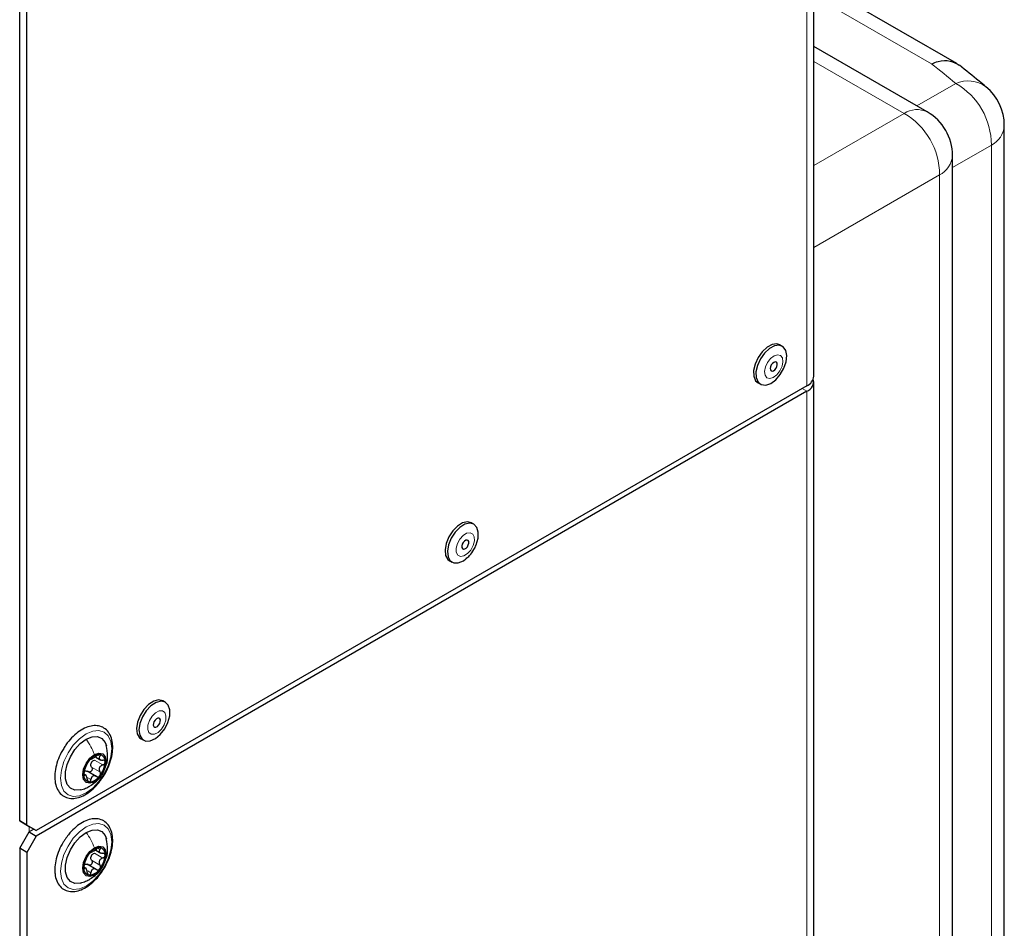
# Paper-space layout 'Blatt2' of a CAD drawing. Header units: millimetres. Extents: x 5 to 418, y 2 to 292.
# Tile 98 of 112: x 328 to 352, y 185 to 208. Entities that reach past the tile are written whole.
import ezdxf

# ---------------------------------------------------------------- set-up
doc = ezdxf.new("R2010")
doc.units = ezdxf.units.MM

psp = doc.layouts.new('Blatt2')

# ---------------------------------------------------------------- linework, layer by layer
at = {"color": 7, "linetype": 'Continuous', "lineweight": 25}
for p, q in [((347.501, 199.15), (347.501, 224.667)), ((327.778, 188.102), (327.778, 212.87)), ((327.955, 187.999), (327.955, 212.768)), ((351.053, 206.918), (348.287, 208.515)), ((350.319, 205.714), (347.501, 207.342)), ((352.232, 142.337), (352.232, 205.375)), ((350.944, 134.414), (350.944, 204.632)), ((346.718, 199.894), (346.659, 199.928)), ((347.33, 198.912), (328.191, 187.863)), ((346.115, 198.985), (346.174, 198.951)), ((347.501, 150.022), (347.501, 199.014)), ((347.33, 198.776), (328.191, 187.727)), ((339.058, 195.472), (338.999, 195.506)), ((338.454, 194.563), (338.513, 194.529)), ((331.397, 191.049), (331.338, 191.083)), ((330.794, 190.141), (330.853, 190.107)), ((329.67, 189.687), (329.795, 189.615)), ((329.68, 189.209), (329.452, 189.34)), ((329.434, 189.231), (329.376, 189.265)), ((327.955, 187.999), (327.778, 188.102)), ((327.778, 188.102), (328.014, 187.965)), ((327.778, 187.421), (328.014, 187.829)), ((328.191, 187.863), (327.955, 187.999)), ((328.014, 187.965), (328.191, 187.863)), ((328.132, 187.897), (328.014, 187.829)), ((328.014, 187.829), (328.191, 187.727)), ((328.191, 187.727), (327.955, 187.319)), ((327.955, 187.319), (327.778, 187.421)), ((327.778, 187.421), (327.778, 138.973)), ((327.955, 187.319), (327.955, 138.871)), ((329.67, 187.374), (329.795, 187.301)), ((329.434, 186.917), (329.376, 186.951)), ((329.68, 186.895), (329.452, 187.027))]:
    psp.add_line(p, q, dxfattribs=at)
at = {"color": 7, "linetype": 'Continuous', "lineweight": 18}
for p, q in [((347.33, 198.912), (347.33, 224.429)), ((350.424, 206.91), (347.966, 208.329)), ((349.741, 205.678), (347.501, 206.971)), ((350.062, 205.863), (351.028, 206.421)), ((347.501, 204.385), (349.741, 205.678)), ((351.911, 204.892), (350.944, 204.334)), ((351.911, 141.854), (351.911, 204.892)), ((350.623, 204.149), (347.501, 202.346)), ((350.623, 133.931), (350.623, 204.149)), ((347.212, 198.844), (347.33, 198.776)), ((347.33, 149.784), (347.33, 198.776)), ((329.632, 189.612), (329.839, 189.493)), ((329.718, 189.739), (329.771, 189.708)), ((329.565, 189.438), (329.771, 189.319)), ((329.37, 189.245), (329.39, 189.234)), ((329.473, 189.173), (329.547, 189.13)), ((328.014, 187.965), (328.014, 187.829)), ((329.718, 187.425), (329.771, 187.395)), ((329.565, 187.124), (329.771, 187.005)), ((329.632, 187.298), (329.839, 187.179)), ((329.37, 186.932), (329.39, 186.92)), ((329.473, 186.859), (329.547, 186.816))]:
    psp.add_line(p, q, dxfattribs=at)
at = {"color": 7, "linetype": 'Continuous', "lineweight": 25, "flags": 128}
for points in [[(346.659, 199.928), (346.584, 199.952), (346.466, 199.937), (346.339, 199.87), (346.218, 199.758), (346.115, 199.614), (346.041, 199.452), (346.005, 199.291), (346.01, 199.148), (346.056, 199.038), (346.115, 198.985)], [(346.43, 198.969), (346.556, 199.06), (346.669, 199.19), (346.759, 199.345), (346.815, 199.509), (346.83, 199.663), (346.804, 199.791), (346.739, 199.879), (346.643, 199.918), (346.525, 199.903), (346.398, 199.836), (346.277, 199.724), (346.174, 199.58), (346.1, 199.418), (346.064, 199.257), (346.069, 199.114), (346.115, 199.004), (346.197, 198.94), (346.306, 198.928), (346.43, 198.969)], [(346.501, 199.284), (346.535, 199.31), (346.565, 199.348), (346.585, 199.392), (346.593, 199.435), (346.588, 199.472), (346.57, 199.495), (346.542, 199.503), (346.508, 199.493), (346.474, 199.467), (346.445, 199.429), (346.425, 199.385), (346.416, 199.342), (346.422, 199.305), (346.44, 199.282), (346.468, 199.274), (346.501, 199.284)], [(338.999, 195.506), (338.899, 195.531), (338.778, 195.504), (338.651, 195.426), (338.533, 195.306), (338.435, 195.156), (338.369, 194.993), (338.342, 194.835), (338.357, 194.698), (338.411, 194.597), (338.454, 194.563)], [(339.114, 194.959), (339.161, 195.122), (339.168, 195.272), (339.133, 195.392), (339.06, 195.47), (338.958, 195.497), (338.836, 195.47), (338.71, 195.392), (338.591, 195.272), (338.494, 195.122), (338.428, 194.959), (338.401, 194.801), (338.416, 194.664), (338.47, 194.563), (338.559, 194.51), (338.672, 194.51), (338.798, 194.563), (338.862, 194.609)], [(338.92, 194.957), (338.932, 195.001), (338.93, 195.04), (338.916, 195.068), (338.89, 195.08), (338.858, 195.075), (338.823, 195.053), (338.792, 195.019), (338.769, 194.976), (338.757, 194.932), (338.759, 194.893), (338.773, 194.865), (338.798, 194.853), (338.831, 194.858), (338.865, 194.879), (338.897, 194.914), (338.92, 194.957)], [(331.338, 191.083), (331.333, 191.086), (331.229, 191.109), (331.107, 191.077), (330.98, 190.996), (330.863, 190.873), (330.768, 190.721), (330.705, 190.558), (330.682, 190.4), (330.699, 190.266), (330.757, 190.169), (330.794, 190.141)], [(331.506, 190.861), (331.468, 190.978), (331.392, 191.052), (331.288, 191.075), (331.166, 191.043), (331.039, 190.962), (330.922, 190.839), (330.827, 190.687), (330.764, 190.524), (330.74, 190.366), (330.758, 190.232), (330.816, 190.135), (330.907, 190.086), (331.022, 190.091), (331.148, 190.148), (331.271, 190.252), (331.379, 190.391), (331.459, 190.55), (331.503, 190.713), (331.506, 190.861)], [(331.272, 190.609), (331.26, 190.64), (331.237, 190.656), (331.206, 190.656), (331.172, 190.638), (331.139, 190.606), (331.113, 190.564), (331.098, 190.52), (331.097, 190.479), (331.108, 190.448), (331.131, 190.432), (331.162, 190.433), (331.197, 190.45), (331.229, 190.482), (331.255, 190.524), (331.27, 190.568), (331.272, 190.609)], [(329.292, 188.874), (329.282, 188.872), (329.148, 188.865), (329.036, 188.912), (328.956, 189.009), (328.915, 189.149), (328.915, 189.319), (328.956, 189.507), (329.036, 189.696), (329.148, 189.872), (329.282, 190.021), (329.428, 190.129)], [(329.428, 190.129), (329.574, 190.189), (329.708, 190.196), (329.82, 190.149), (329.9, 190.051), (329.93, 189.969)], [(329.634, 189.748), (329.746, 189.787), (329.841, 189.769), (329.904, 189.696), (329.926, 189.58), (329.904, 189.438), (329.841, 189.292), (329.746, 189.165), (329.634, 189.075)], [(329.634, 189.075), (329.523, 189.036), (329.428, 189.054), (329.365, 189.127), (329.343, 189.243), (329.365, 189.385), (329.428, 189.53), (329.523, 189.658), (329.634, 189.748)], [(329.292, 186.56), (329.282, 186.558), (329.148, 186.551), (329.036, 186.598), (328.956, 186.696), (328.915, 186.835), (328.915, 187.006), (328.956, 187.193), (329.036, 187.383), (329.148, 187.559), (329.282, 187.707), (329.428, 187.816)], [(329.428, 187.816), (329.574, 187.876), (329.708, 187.882), (329.82, 187.835), (329.9, 187.738), (329.93, 187.655)], [(329.634, 186.761), (329.523, 186.722), (329.428, 186.741), (329.365, 186.813), (329.343, 186.929), (329.365, 187.071), (329.428, 187.217), (329.523, 187.345), (329.634, 187.435)], [(329.634, 187.435), (329.746, 187.473), (329.841, 187.455), (329.904, 187.382), (329.926, 187.266), (329.904, 187.124), (329.841, 186.979), (329.746, 186.851), (329.634, 186.761)]]:
    psp.add_lwpolyline(points, dxfattribs=at)
at = {"color": 7, "linetype": 'Continuous', "lineweight": 18, "flags": 128}
for points in [[(346.495, 199.119), (346.584, 199.186), (346.66, 199.284), (346.712, 199.397), (346.733, 199.51), (346.72, 199.604), (346.673, 199.665), (346.601, 199.684), (346.514, 199.658), (346.426, 199.591), (346.35, 199.493), (346.297, 199.38), (346.276, 199.267), (346.29, 199.173), (346.336, 199.112), (346.409, 199.093), (346.495, 199.119)], [(339.04, 194.942), (339.071, 195.056), (339.067, 195.157), (339.029, 195.229), (338.963, 195.261), (338.879, 195.248), (338.79, 195.192), (338.709, 195.102), (338.649, 194.991), (338.618, 194.876), (338.622, 194.775), (338.66, 194.704), (338.725, 194.672), (338.809, 194.685), (338.899, 194.741), (338.98, 194.831), (339.04, 194.942)], [(331.411, 190.712), (331.381, 190.792), (331.321, 190.835), (331.241, 190.833), (331.152, 190.787), (331.067, 190.704), (331.001, 190.597), (330.962, 190.482), (330.957, 190.376), (330.987, 190.296), (331.047, 190.253), (331.127, 190.255), (331.216, 190.301), (331.301, 190.384), (331.367, 190.491), (331.406, 190.607), (331.411, 190.712)], [(329.428, 188.796), (329.263, 188.725), (329.11, 188.71), (328.978, 188.751), (328.877, 188.845), (328.813, 188.985), (328.792, 189.163), (328.813, 189.366), (328.877, 189.58), (328.978, 189.79), (329.11, 189.983), (329.263, 190.145), (329.428, 190.265), (329.593, 190.335), (329.746, 190.351), (329.878, 190.31), (329.979, 190.216), (330.043, 190.075), (330.064, 189.898), (330.043, 189.695), (329.979, 189.481), (329.878, 189.271), (329.746, 189.078), (329.593, 188.916), (329.428, 188.796)], [(329.428, 187.952), (329.593, 188.022), (329.746, 188.037), (329.878, 187.996), (329.979, 187.902), (330.043, 187.762), (330.064, 187.584), (330.043, 187.382), (329.979, 187.168), (329.878, 186.957), (329.746, 186.764), (329.593, 186.602), (329.428, 186.482), (329.263, 186.412), (329.11, 186.397), (328.978, 186.437), (328.877, 186.531), (328.813, 186.672), (328.792, 186.849), (328.813, 187.052), (328.877, 187.266), (328.978, 187.477), (329.11, 187.67), (329.263, 187.832), (329.428, 187.952)]]:
    psp.add_lwpolyline(points, dxfattribs=at)
at = {"color": 7, "linetype": 'Continuous', "lineweight": 18}
for centre, radius, start, end in [((351.333, 205.739), 0.747, 53.7713, 114.081), ((350.142, 204.89), 1.769, 0.0592, 59.9408), ((350.063, 205.172), 0.6, 64.717, 122.5168), ((348.855, 204.147), 1.769, 0.0592, 59.9408), ((351.647, 205.415), 0.586, 296.7153, 356.0413), ((350.346, 204.681), 0.6, 297.475, 355.2816)]:
    psp.add_arc(centre, radius, start, end, dxfattribs=at)
at = {"color": 7, "linetype": 'Continuous', "lineweight": 25}
for centre, radius, start, end in [((350.982, 205.375), 1.25, 360, 50.6466), ((349.694, 204.632), 1.25, 360, 60.0027), ((347.209, 199.179), 0.293, 294.3747, 354.3052), ((347.237, 199.018), 0.259, 290.8557, 14.3085), ((329.944, 189.232), 0.576, 140.2279, 177.3607), ((329.787, 189.411), 0.342, 93.4295, 146.5651), ((329.749, 189.464), 0.211, 151.8573, 165.7314), ((329.737, 189.591), 0.165, 350.7481, 79.4532), ((329.325, 189.591), 0.576, 320.2279, 357.3607), ((329.532, 189.232), 0.165, 170.7481, 259.4532), ((329.481, 189.411), 0.342, 273.4295, 326.5651), ((329.787, 187.098), 0.342, 93.4295, 146.5651), ((329.737, 187.277), 0.165, 350.7481, 79.4532), ((329.944, 186.918), 0.576, 140.2279, 177.3607), ((329.749, 187.15), 0.211, 151.8573, 165.7314), ((329.325, 187.277), 0.576, 320.2279, 357.3607), ((329.532, 186.918), 0.165, 170.7481, 259.4532), ((329.481, 187.098), 0.342, 273.4295, 326.5651)]:
    psp.add_arc(centre, radius, start, end, dxfattribs=at)
at = {"color": 7, "linetype": 'Continuous', "lineweight": 18}
psp.add_ellipse((269.849, 178.119), major_axis=(98.723, -4.261), ratio=0.546315, start_param=0.629334, end_param=0.639986, dxfattribs=at)
at = {"color": 7, "linetype": 'Continuous', "lineweight": 25}
for points, knots in [([(350.424, 206.91), (350.426, 206.911), (350.481, 206.935), (350.642, 206.988), (350.894, 207.006), (351.041, 206.916), (351.113, 206.873)], [0, 0, 0, 0, 0.006802, 0.208475, 0.615474, 1, 1, 1, 1]), ([(351.774, 206.341), (351.718, 206.387), (351.5, 206.566), (351.279, 206.744), (351.115, 206.876)], [0, 0, 0, 0, 0.257636, 1, 1, 1, 1]), ([(338.863, 194.615), (338.893, 194.639), (338.968, 194.702), (339.053, 194.822), (339.096, 194.915), (339.113, 194.953)], [0, 0, 0, 0, 0.280856, 0.706748, 1, 1, 1, 1]), ([(330.089, 189.932), (330.088, 189.965), (330.084, 190.063), (330.048, 190.206), (329.964, 190.344), (329.845, 190.435), (329.703, 190.475), (329.549, 190.466), (329.388, 190.411), (329.224, 190.31), (329.067, 190.169), (328.947, 190.029), (328.891, 189.933), (328.873, 189.903)], [0, 0, 0, 0, 0.054404, 0.157967, 0.260883, 0.359727, 0.454797, 0.549652, 0.647756, 0.748989, 0.851205, 0.953232, 1, 1, 1, 1]), ([(328.873, 189.903), (328.851, 189.868), (328.789, 189.769), (328.716, 189.591), (328.66, 189.381), (328.643, 189.179), (328.666, 188.996), (328.731, 188.842), (328.836, 188.728), (328.97, 188.665), (329.119, 188.653), (329.277, 188.688), (329.441, 188.768), (329.602, 188.892), (329.737, 189.031), (329.806, 189.135), (329.833, 189.176)], [0, 0, 0, 0, 0.041496, 0.118275, 0.195273, 0.272719, 0.350773, 0.428908, 0.504972, 0.577547, 0.64876, 0.721371, 0.796749, 0.873608, 0.950543, 1, 1, 1, 1]), ([(329.833, 189.176), (329.849, 189.198), (329.908, 189.281), (329.986, 189.444), (330.058, 189.654), (330.086, 189.818), (330.088, 189.907), (330.089, 189.932)], [0, 0, 0, 0, 0.095038, 0.362078, 0.62963, 0.898368, 1, 1, 1, 1]), ([(329.902, 189.439), (329.914, 189.462), (329.955, 189.544), (329.971, 189.731), (329.944, 189.885), (329.929, 189.974)], [0, 0, 0, 0, 0.140225, 0.50273, 1, 1, 1, 1]), ([(329.39, 189.353), (329.395, 189.368), (329.404, 189.389), (329.416, 189.424), (329.426, 189.451), (329.436, 189.476), (329.448, 189.504), (329.454, 189.518), (329.457, 189.527)], [0, 0, 0, 0, 0.249201, 0.374338, 0.498932, 0.624008, 0.74976, 1, 1, 1, 1]), ([(329.502, 189.6), (329.496, 189.593), (329.486, 189.579), (329.472, 189.558), (329.462, 189.539), (329.459, 189.531), (329.457, 189.527)], [0, 0, 0, 0, 0.249857, 0.499466, 0.749011, 1, 1, 1, 1]), ([(329.547, 189.638), (329.545, 189.638), (329.542, 189.639), (329.532, 189.632), (329.518, 189.619), (329.507, 189.606), (329.502, 189.6)], [0, 0, 0, 0, 0.249807, 0.500055, 0.750309, 1, 1, 1, 1]), ([(329.565, 189.438), (329.558, 189.45), (329.545, 189.474), (329.545, 189.502), (329.545, 189.516)], [0, 0, 0, 0, 0.501552, 1, 1, 1, 1]), ([(329.547, 189.638), (329.55, 189.638), (329.555, 189.637), (329.573, 189.646), (329.591, 189.656), (329.612, 189.669), (329.644, 189.689), (329.667, 189.705), (329.682, 189.716)], [0, 0, 0, 0, 0.249168, 0.374303, 0.498903, 0.623987, 0.749746, 1, 1, 1, 1]), ([(329.563, 189.563), (329.573, 189.574), (329.592, 189.595), (329.619, 189.606), (329.632, 189.612)], [0, 0, 0, 0, 0.498457, 1, 1, 1, 1]), ([(329.767, 189.753), (329.761, 189.753), (329.749, 189.753), (329.726, 189.744), (329.703, 189.731), (329.689, 189.721), (329.682, 189.716)], [0, 0, 0, 0, 0.250033, 0.499632, 0.749228, 1, 1, 1, 1]), ([(329.771, 189.708), (329.763, 189.697), (329.751, 189.679), (329.75, 189.657), (329.756, 189.641), (329.769, 189.629), (329.795, 189.616), (329.821, 189.613), (329.839, 189.612)], [0, 0, 0, 0, 0.249199, 0.374336, 0.49893, 0.624007, 0.749759, 1, 1, 1, 1]), ([(329.771, 189.708), (329.775, 189.713), (329.783, 189.724), (329.786, 189.739), (329.781, 189.75), (329.772, 189.752), (329.767, 189.753)], [0, 0, 0, 0, 0.249815, 0.499908, 0.75012, 1, 1, 1, 1]), ([(329.899, 189.564), (329.899, 189.571), (329.897, 189.585), (329.883, 189.601), (329.863, 189.61), (329.847, 189.612), (329.839, 189.612)], [0, 0, 0, 0, 0.2499907, 0.4996106, 0.7491271, 1, 1, 1, 1]), ([(329.839, 189.493), (329.847, 189.496), (329.863, 189.503), (329.882, 189.521), (329.897, 189.542), (329.899, 189.557), (329.899, 189.564)], [0, 0, 0, 0, 0.249852, 0.499902, 0.750115, 1, 1, 1, 1]), ([(329.39, 189.353), (329.387, 189.346), (329.382, 189.333), (329.375, 189.308), (329.37, 189.281), (329.369, 189.266), (329.369, 189.258)], [0, 0, 0, 0, 0.249852, 0.499902, 0.750115, 1, 1, 1, 1]), ([(329.405, 189.342), (329.417, 189.343), (329.441, 189.345), (329.464, 189.333), (329.475, 189.327)], [0, 0, 0, 0, 0.498459, 1, 1, 1, 1]), ([(329.565, 189.438), (329.569, 189.431), (329.576, 189.416), (329.579, 189.39), (329.575, 189.364), (329.562, 189.341), (329.543, 189.324), (329.52, 189.316), (329.496, 189.316), (329.482, 189.323), (329.475, 189.327)], [0, 0, 0, 0, 0.125221, 0.249481, 0.374324, 0.499061, 0.623895, 0.749387, 0.87444, 1, 1, 1, 1]), ([(329.839, 189.493), (329.821, 189.485), (329.795, 189.473), (329.77, 189.446), (329.756, 189.422), (329.75, 189.395), (329.751, 189.358), (329.763, 189.335), (329.771, 189.319)], [0, 0, 0, 0, 0.249201, 0.374338, 0.498932, 0.624008, 0.74976, 1, 1, 1, 1]), ([(329.767, 189.223), (329.772, 189.23), (329.781, 189.245), (329.786, 189.271), (329.783, 189.297), (329.775, 189.312), (329.771, 189.319)], [0, 0, 0, 0, 0.249857, 0.499466, 0.749011, 1, 1, 1, 1]), ([(329.369, 189.258), (329.369, 189.252), (329.37, 189.238), (329.375, 189.228), (329.382, 189.226), (329.387, 189.231), (329.39, 189.234)], [0, 0, 0, 0, 0.249991, 0.499611, 0.749127, 1, 1, 1, 1]), ([(329.457, 189.138), (329.454, 189.156), (329.448, 189.184), (329.436, 189.214), (329.426, 189.231), (329.416, 189.242), (329.404, 189.247), (329.395, 189.239), (329.39, 189.234)], [0, 0, 0, 0, 0.249199, 0.374336, 0.49893, 0.624007, 0.749759, 1, 1, 1, 1]), ([(329.457, 189.138), (329.459, 189.129), (329.462, 189.112), (329.472, 189.09), (329.486, 189.074), (329.496, 189.071), (329.502, 189.07)], [0, 0, 0, 0, 0.249815, 0.499908, 0.75012, 1, 1, 1, 1]), ([(329.502, 189.07), (329.507, 189.07), (329.518, 189.071), (329.532, 189.085), (329.542, 189.105), (329.545, 189.122), (329.547, 189.13)], [0, 0, 0, 0, 0.250033, 0.499632, 0.749228, 1, 1, 1, 1]), ([(329.682, 189.208), (329.667, 189.215), (329.644, 189.226), (329.613, 189.224), (329.591, 189.217), (329.573, 189.202), (329.555, 189.174), (329.55, 189.148), (329.547, 189.13)], [0, 0, 0, 0, 0.249168, 0.374303, 0.498903, 0.623987, 0.749746, 1, 1, 1, 1]), ([(329.553, 188.991), (329.598, 189.022), (329.693, 189.088), (329.787, 189.184), (329.817, 189.253), (329.822, 189.265)], [0, 0, 0, 0, 0.424805, 0.897615, 1, 1, 1, 1]), ([(329.682, 189.208), (329.689, 189.204), (329.702, 189.197), (329.726, 189.197), (329.749, 189.204), (329.761, 189.217), (329.767, 189.223)], [0, 0, 0, 0, 0.249807, 0.500055, 0.750309, 1, 1, 1, 1]), ([(329.286, 188.873), (329.33, 188.885), (329.413, 188.909), (329.488, 188.95), (329.523, 188.969)], [0, 0, 0, 0, 0.526409, 1, 1, 1, 1]), ([(329.865, 186.913), (329.887, 186.947), (329.95, 187.046), (330.022, 187.225), (330.079, 187.434), (330.095, 187.636), (330.072, 187.819), (330.007, 187.974), (329.902, 188.087), (329.768, 188.15), (329.619, 188.162), (329.461, 188.128), (329.297, 188.047), (329.136, 187.923), (329.001, 187.784), (328.932, 187.68), (328.905, 187.639)], [0, 0, 0, 0, 0.041496, 0.118275, 0.195273, 0.272719, 0.350773, 0.428908, 0.504972, 0.577547, 0.64876, 0.721371, 0.796749, 0.873608, 0.950543, 1, 1, 1, 1]), ([(328.905, 187.639), (328.89, 187.618), (328.83, 187.535), (328.752, 187.371), (328.68, 187.162), (328.652, 186.997), (328.65, 186.908), (328.649, 186.883)], [0, 0, 0, 0, 0.095038, 0.362078, 0.62963, 0.898368, 1, 1, 1, 1]), ([(329.902, 187.126), (329.914, 187.148), (329.955, 187.231), (329.971, 187.418), (329.944, 187.572), (329.929, 187.661)], [0, 0, 0, 0, 0.140225, 0.50273, 1, 1, 1, 1]), ([(329.547, 187.325), (329.545, 187.325), (329.542, 187.325), (329.532, 187.319), (329.518, 187.306), (329.507, 187.293), (329.502, 187.286)], [0, 0, 0, 0, 0.249807, 0.500055, 0.750309, 1, 1, 1, 1]), ([(329.547, 187.325), (329.55, 187.324), (329.555, 187.324), (329.573, 187.333), (329.591, 187.342), (329.612, 187.355), (329.644, 187.375), (329.667, 187.392), (329.682, 187.403)], [0, 0, 0, 0, 0.2491679, 0.3743031, 0.4989033, 0.6239875, 0.7497462, 1, 1, 1, 1]), ([(329.767, 187.44), (329.761, 187.439), (329.749, 187.439), (329.726, 187.43), (329.703, 187.418), (329.689, 187.408), (329.682, 187.403)], [0, 0, 0, 0, 0.250033, 0.499632, 0.749228, 1, 1, 1, 1]), ([(329.771, 187.395), (329.763, 187.383), (329.751, 187.366), (329.75, 187.343), (329.756, 187.328), (329.769, 187.315), (329.795, 187.302), (329.821, 187.3), (329.839, 187.299)], [0, 0, 0, 0, 0.249199, 0.374336, 0.49893, 0.624007, 0.749759, 1, 1, 1, 1]), ([(329.771, 187.395), (329.775, 187.4), (329.783, 187.411), (329.786, 187.425), (329.781, 187.436), (329.772, 187.438), (329.767, 187.44)], [0, 0, 0, 0, 0.249815, 0.499908, 0.75012, 1, 1, 1, 1]), ([(329.39, 187.04), (329.395, 187.054), (329.404, 187.076), (329.416, 187.111), (329.426, 187.137), (329.436, 187.162), (329.448, 187.191), (329.454, 187.204), (329.457, 187.213)], [0, 0, 0, 0, 0.249201, 0.3743378, 0.4989316, 0.6240084, 0.74976, 1, 1, 1, 1]), ([(329.502, 187.286), (329.496, 187.279), (329.486, 187.266), (329.472, 187.244), (329.462, 187.226), (329.459, 187.218), (329.457, 187.213)], [0, 0, 0, 0, 0.249857, 0.499466, 0.749011, 1, 1, 1, 1]), ([(329.565, 187.124), (329.569, 187.117), (329.576, 187.103), (329.579, 187.077), (329.575, 187.051), (329.562, 187.027), (329.543, 187.01), (329.52, 187.002), (329.496, 187.003), (329.482, 187.01), (329.475, 187.013)], [0, 0, 0, 0, 0.125221, 0.249481, 0.374324, 0.499061, 0.623895, 0.749387, 0.87444, 1, 1, 1, 1]), ([(329.565, 187.124), (329.558, 187.136), (329.545, 187.16), (329.545, 187.188), (329.545, 187.202)], [0, 0, 0, 0, 0.501552, 1, 1, 1, 1]), ([(329.563, 187.249), (329.573, 187.26), (329.592, 187.282), (329.619, 187.293), (329.632, 187.298)], [0, 0, 0, 0, 0.498457, 1, 1, 1, 1]), ([(329.839, 187.179), (329.821, 187.172), (329.795, 187.16), (329.77, 187.133), (329.756, 187.108), (329.75, 187.081), (329.751, 187.045), (329.763, 187.021), (329.771, 187.005)], [0, 0, 0, 0, 0.249201, 0.374338, 0.498932, 0.624008, 0.74976, 1, 1, 1, 1]), ([(329.899, 187.251), (329.899, 187.258), (329.897, 187.272), (329.883, 187.287), (329.863, 187.297), (329.847, 187.298), (329.839, 187.299)], [0, 0, 0, 0, 0.2499907, 0.4996106, 0.7491271, 1, 1, 1, 1]), ([(329.839, 187.179), (329.847, 187.183), (329.863, 187.19), (329.882, 187.207), (329.897, 187.229), (329.899, 187.243), (329.899, 187.251)], [0, 0, 0, 0, 0.249852, 0.499902, 0.750115, 1, 1, 1, 1]), ([(328.649, 186.883), (328.651, 186.85), (328.654, 186.753), (328.691, 186.609), (328.774, 186.471), (328.894, 186.38), (329.036, 186.34), (329.189, 186.349), (329.35, 186.405), (329.515, 186.505), (329.671, 186.647), (329.792, 186.787), (329.847, 186.883), (329.865, 186.913)], [0, 0, 0, 0, 0.0544041, 0.1579671, 0.2608831, 0.3597272, 0.4547973, 0.5496523, 0.6477559, 0.7489892, 0.8512055, 0.9532318, 1, 1, 1, 1]), ([(329.39, 187.04), (329.387, 187.033), (329.382, 187.019), (329.375, 186.994), (329.37, 186.968), (329.369, 186.952), (329.369, 186.945)], [0, 0, 0, 0, 0.2498519, 0.4999015, 0.7501147, 1, 1, 1, 1]), ([(329.369, 186.945), (329.369, 186.938), (329.37, 186.925), (329.375, 186.915), (329.382, 186.912), (329.387, 186.918), (329.39, 186.92)], [0, 0, 0, 0, 0.249991, 0.499611, 0.749127, 1, 1, 1, 1]), ([(329.457, 186.824), (329.454, 186.843), (329.448, 186.87), (329.436, 186.9), (329.426, 186.918), (329.416, 186.928), (329.404, 186.934), (329.395, 186.926), (329.39, 186.92)], [0, 0, 0, 0, 0.249199, 0.374336, 0.49893, 0.624007, 0.749759, 1, 1, 1, 1]), ([(329.405, 187.029), (329.417, 187.029), (329.441, 187.031), (329.464, 187.019), (329.475, 187.013)], [0, 0, 0, 0, 0.498459, 1, 1, 1, 1]), ([(329.682, 186.894), (329.667, 186.901), (329.644, 186.912), (329.613, 186.911), (329.591, 186.903), (329.573, 186.888), (329.555, 186.861), (329.55, 186.834), (329.547, 186.816)], [0, 0, 0, 0, 0.249168, 0.374303, 0.498903, 0.623987, 0.749746, 1, 1, 1, 1]), ([(329.553, 186.677), (329.598, 186.708), (329.693, 186.775), (329.787, 186.87), (329.817, 186.939), (329.822, 186.951)], [0, 0, 0, 0, 0.424805, 0.897615, 1, 1, 1, 1]), ([(329.682, 186.894), (329.689, 186.891), (329.702, 186.884), (329.726, 186.883), (329.749, 186.891), (329.761, 186.903), (329.767, 186.909)], [0, 0, 0, 0, 0.249807, 0.500055, 0.750309, 1, 1, 1, 1]), ([(329.767, 186.909), (329.772, 186.916), (329.781, 186.931), (329.786, 186.958), (329.783, 186.984), (329.775, 186.998), (329.771, 187.005)], [0, 0, 0, 0, 0.249857, 0.499466, 0.749011, 1, 1, 1, 1]), ([(329.286, 186.559), (329.33, 186.572), (329.413, 186.596), (329.488, 186.636), (329.523, 186.655)], [0, 0, 0, 0, 0.526409, 1, 1, 1, 1]), ([(329.457, 186.824), (329.459, 186.816), (329.462, 186.799), (329.472, 186.777), (329.486, 186.761), (329.496, 186.758), (329.502, 186.756)], [0, 0, 0, 0, 0.249815, 0.499908, 0.75012, 1, 1, 1, 1]), ([(329.502, 186.756), (329.507, 186.757), (329.518, 186.758), (329.532, 186.771), (329.542, 186.791), (329.545, 186.808), (329.547, 186.816)], [0, 0, 0, 0, 0.250033, 0.4996315, 0.7492277, 1, 1, 1, 1])]:
    psp.add_open_spline(points, degree=3, knots=knots, dxfattribs=at)
at = {"color": 7, "linetype": 'Continuous', "lineweight": 18}
for points in [[(329.428, 190.129), (329.469, 190.069), (329.551, 189.948), (329.606, 189.815), (329.634, 189.748)], [(329.428, 187.816), (329.469, 187.755), (329.551, 187.634), (329.606, 187.501), (329.634, 187.435)]]:
    psp.add_open_spline(points, degree=3, dxfattribs=at)
for points in [[(329.522, 188.972), (329.529, 188.975), (329.576, 188.994), (329.608, 189.038), (329.634, 189.075)], [(329.522, 186.659), (329.529, 186.662), (329.576, 186.68), (329.608, 186.724), (329.634, 186.761)]]:
    psp.add_open_spline(points, degree=3, knots=[0, 0, 0, 0, 0.163253, 1, 1, 1, 1], dxfattribs=at)

doc.saveas('drawing.dxf')
